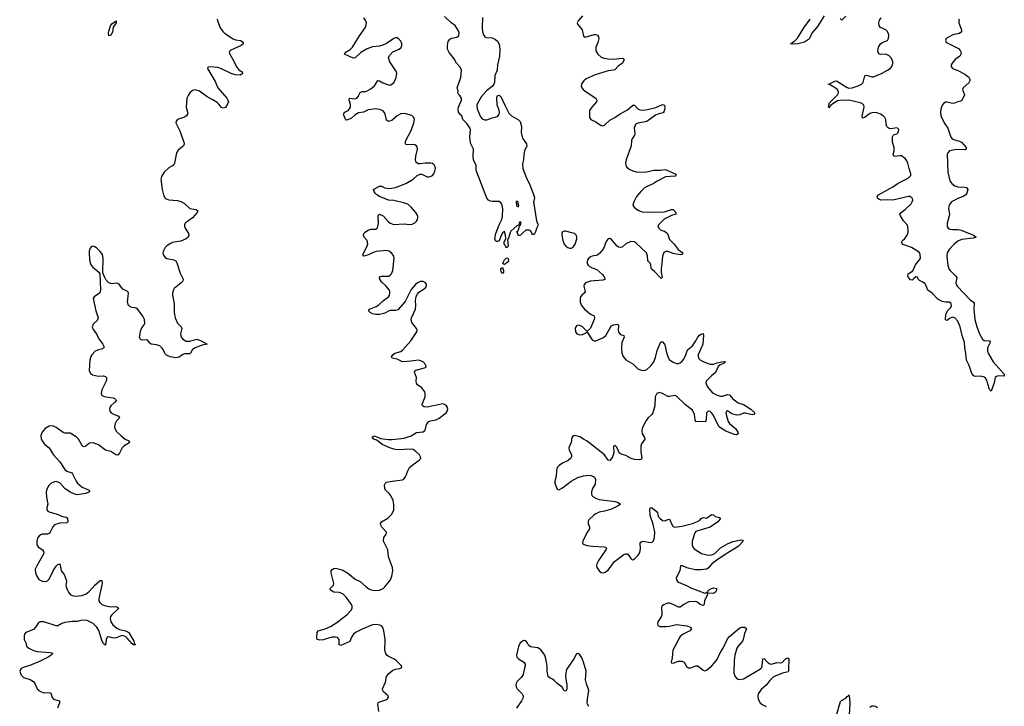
# Model space of a CAD drawing. Header units: inches. Extents: x 1843750 to 1959452, y 907112 to 1016326.
# Tile 92 of 137: x 1928755 to 1939958, y 917829 to 925644. Entities that reach past the tile are written whole.
import ezdxf

# ---------------------------------------------------------------- set-up
doc = ezdxf.new("R2010")
doc.units = ezdxf.units.IN
doc.header["$MEASUREMENT"] = 0
for name, color, linetype in [('B9921', 7, 'Continuous'), ('B9922', 7, 'Continuous'), ('B9931', 7, 'Continuous'), ('B9932', 7, 'Continuous')]:
    doc.layers.add(name, color=color, linetype=linetype)

msp = doc.modelspace()

# ---------------------------------------------------------------- linework, layer by layer
at = {"layer": 'B9921', "color": 6, "elevation": 600}
for points in [[(1929217, 920000), (1929230, 919995), (1929284, 919984), (1929298, 919970), (1929302, 919930), (1929290, 919916), (1929213, 919913), (1929150, 919893), (1929130, 919872), (1929103, 919810), (1929090, 919795), (1929070, 919787), (1929010, 919789), (1928984, 919776), (1928961, 919750), (1928948, 919710), (1928949, 919669), (1928964, 919644), (1929014, 919610), (1929027, 919590), (1929028, 919570), (1928949, 919430), (1928932, 919390), (1928935, 919350), (1928948, 919310), (1928973, 919273), (1929010, 919252), (1929050, 919250), (1929070, 919259), (1929090, 919278), (1929141, 919379), (1929170, 919423), (1929190, 919442), (1929210, 919450), (1929217, 919437), (1929228, 919370), (1929262, 919330), (1929284, 919270), (1929288, 919250), (1929280, 919210), (1929282, 919190), (1929298, 919150), (1929310, 919127), (1929330, 919103), (1929352, 919092), (1929390, 919084), (1929464, 919090), (1929511, 919109), (1929550, 919140), (1929610, 919208), (1929670, 919260), (1929690, 919262), (1929694, 919234), (1929691, 919210), (1929661, 919090), (1929655, 919050), (1929656, 919030), (1929665, 919010), (1929691, 918990), (1929733, 918973), (1929790, 918962), (1929850, 918964), (1929875, 918955), (1929878, 918950), (1929868, 918930), (1929804, 918870), (1929789, 918850), (1929784, 918830), (1929793, 918790), (1929815, 918755), (1929859, 918719), (1929890, 918704), (1929957, 918690), (1929995, 918670), (1930000, 918662)], [(1930000, 918580), (1929983, 918603), (1929961, 918621), (1929930, 918634), (1929910, 918633), (1929854, 918610), (1929830, 918605), (1929807, 918607), (1929770, 918620), (1929750, 918616), (1929738, 918590), (1929730, 918527), (1929710, 918541), (1929690, 918581), (1929654, 918694), (1929633, 918730), (1929592, 918772), (1929530, 918804), (1929510, 918810), (1929450, 918806), (1929410, 918796), (1929350, 918795), (1929270, 918783), (1929234, 918770), (1929190, 918746), (1929170, 918744), (1929030, 918790), (1928989, 918791), (1928965, 918775), (1928936, 918730), (1928910, 918703), (1928826, 918670), (1928811, 918650), (1928805, 918630), (1928805, 918590), (1928824, 918550), (1928833, 918513), (1928860, 918490), (1928910, 918466), (1928953, 918453), (1929102, 918442), (1929119, 918439), (1929133, 918430), (1929111, 918410), (1929079, 918390), (1928981, 918339), (1928870, 918292), (1928793, 918270), (1928770, 918258), (1928762, 918250), (1928755, 918230), (1928769, 918190), (1928798, 918158), (1928873, 918133), (1928911, 918111), (1928926, 918090), (1928952, 918030), (1928990, 917998), (1929030, 917983), (1929090, 917986), (1929110, 917980), (1929125, 917930), (1929135, 917915), (1929150, 917906), (1929208, 917890), (1929209, 917870), (1929184, 917810)]]:
    msp.add_lwpolyline(points, dxfattribs=at)
at = {"layer": 'B9922', "color": 6, "elevation": 500}
msp.add_lwpolyline([(1929770, 925462), (1929764, 925490), (1929767, 925513), (1929787, 925573), (1929804, 925596), (1929851, 925631), (1929853, 925610), (1929819, 925561), (1929810, 925504), (1929790, 925469)], close=True, dxfattribs=at)
at = {"layer": 'B9922', "color": 6, "elevation": 600}
for points in [[(1930000, 922386), (1929993, 922393), (1929983, 922430), (1929993, 922530), (1929988, 922548), (1929950, 922565), (1929930, 922579), (1929890, 922625), (1929870, 922641), (1929850, 922646), (1929810, 922639), (1929790, 922640), (1929769, 922649), (1929740, 922680), (1929718, 922718), (1929702, 922762), (1929703, 922930), (1929695, 922970), (1929670, 923005), (1929630, 923046), (1929610, 923060), (1929590, 923066), (1929570, 923061), (1929556, 923044), (1929546, 923010), (1929544, 922970), (1929554, 922890), (1929567, 922850), (1929582, 922830), (1929654, 922770), (1929667, 922750), (1929674, 922570), (1929671, 922550), (1929661, 922530), (1929601, 922490), (1929589, 922470), (1929622, 922330), (1929647, 922250), (1929638, 922222), (1929590, 922179), (1929578, 922150), (1929590, 922119), (1929630, 922070), (1929657, 922010), (1929700, 921950), (1929711, 921930), (1929711, 921910), (1929685, 921895), (1929650, 921886), (1929613, 921870), (1929574, 921830), (1929563, 921810), (1929551, 921770), (1929546, 921650), (1929559, 921619), (1929582, 921602), (1929650, 921588), (1929710, 921589), (1929730, 921582), (1929742, 921570), (1929744, 921550), (1929739, 921530), (1929688, 921430), (1929682, 921390), (1929687, 921370), (1929715, 921355), (1929819, 921339), (1929840, 921330), (1929844, 921324), (1929851, 921310), (1929838, 921290), (1929792, 921250), (1929780, 921230), (1929778, 921210), (1929782, 921190), (1929796, 921170), (1929830, 921151), (1929884, 921130), (1929890, 921111), (1929851, 921070), (1929841, 921050), (1929832, 921010), (1929837, 920990), (1929858, 920958), (1929904, 920910), (1929954, 920870), (1929996, 920850), (1930000, 920839)], [(1930000, 920828), (1929939, 920790), (1929919, 920770), (1929890, 920710), (1929870, 920686), (1929850, 920691), (1929790, 920729), (1929730, 920743), (1929650, 920807), (1929590, 920830), (1929550, 920824), (1929510, 920793), (1929490, 920784), (1929470, 920789), (1929422, 920870), (1929396, 920896), (1929330, 920938), (1929270, 920938), (1929250, 920945), (1929170, 921002), (1929130, 921020), (1929090, 921016), (1929046, 920990), (1929025, 920970), (1929012, 920950), (1928997, 920910), (1929000, 920870), (1929018, 920838), (1929042, 920810), (1929091, 920770), (1929137, 920697), (1929211, 920610), (1929270, 920525), (1929290, 920507), (1929346, 920486), (1929357, 920477), (1929399, 920390), (1929414, 920370), (1929465, 920325), (1929544, 920290), (1929548, 920270), (1929508, 920252), (1929430, 920240), (1929410, 920238), (1929370, 920246), (1929328, 920268), (1929270, 920308), (1929210, 920372), (1929170, 920387), (1929150, 920386), (1929111, 920370), (1929081, 920339), (1929063, 920297), (1929056, 920270), (1929058, 920210), (1929074, 920130), (1929063, 920090), (1929065, 920065), (1929074, 920050), (1929098, 920038), (1929170, 920019), (1929217, 920000)]]:
    msp.add_lwpolyline(points, dxfattribs=at)
at = {"layer": 'B9931', "color": 6, "elevation": 600}
for points in [[(1932840, 917770), (1932828, 917852), (1932833, 917870), (1932842, 917878), (1932933, 917907), (1932950, 917930), (1932946, 917950), (1932894, 917994), (1932885, 918010), (1932882, 918030), (1932917, 918103), (1932929, 918170), (1932956, 918204), (1933001, 918239), (1933030, 918252), (1933081, 918259), (1933102, 918270), (1933098, 918290), (1933039, 918350), (1933010, 918370), (1932950, 918395), (1932931, 918411), (1932919, 918430), (1932908, 918470), (1932915, 918590), (1932897, 918690), (1932885, 918725), (1932870, 918744), (1932854, 918754), (1932810, 918760), (1932770, 918755), (1932650, 918709), (1932575, 918670), (1932553, 918650), (1932530, 918616), (1932510, 918567), (1932410, 918523), (1932390, 918530), (1932389, 918590), (1932370, 918611), (1932350, 918616), (1932310, 918616), (1932241, 918599), (1932210, 918587), (1932170, 918582), (1932139, 918590), (1932134, 918610), (1932139, 918670), (1932151, 918689), (1932230, 918712), (1932290, 918737), (1932376, 918790), (1932430, 918837), (1932477, 918870), (1932530, 918927), (1932539, 918950), (1932538, 918970), (1932529, 918990), (1932470, 919071), (1932431, 919110), (1932390, 919123), (1932330, 919130), (1932293, 919150), (1932287, 919170), (1932327, 919210), (1932331, 919229), (1932297, 919350), (1932297, 919370), (1932312, 919388), (1932330, 919399), (1932350, 919400), (1932423, 919383), (1932490, 919345), (1932570, 919276), (1932630, 919249), (1932692, 919192), (1932727, 919167), (1932754, 919154), (1932787, 919147), (1932850, 919153), (1932890, 919171), (1932911, 919190), (1932958, 919250), (1932973, 919270), (1932991, 919310), (1933001, 919370), (1932996, 919410), (1932952, 919530), (1932943, 919610), (1932895, 919710), (1932899, 919750), (1932923, 919790), (1932927, 919810), (1932875, 919870), (1932863, 919890), (1932860, 919910), (1932873, 919930), (1932944, 919970), (1932974, 920000)], [(1935282, 920000), (1935240, 919960), (1935230, 919950), (1935225, 919935), (1935225, 919910), (1935238, 919870), (1935238, 919850), (1935210, 919810), (1935161, 919710), (1935160, 919690), (1935164, 919684), (1935179, 919670), (1935210, 919661), (1935271, 919651), (1935405, 919645), (1935421, 919641), (1935433, 919630), (1935425, 919610), (1935340, 919490), (1935322, 919450), (1935319, 919430), (1935322, 919410), (1935347, 919370), (1935370, 919353), (1935390, 919349), (1935410, 919353), (1935450, 919379), (1935523, 919477), (1935630, 919558), (1935650, 919566), (1935670, 919564), (1935687, 919547), (1935710, 919510), (1935721, 919501), (1935730, 919495), (1935750, 919507), (1935792, 919550), (1935810, 919579), (1935818, 919622), (1935814, 919686), (1935821, 919699), (1935833, 919707), (1935850, 919710), (1935930, 919694), (1935950, 919697), (1935967, 919713), (1935979, 919750), (1935980, 919810), (1935964, 919904), (1935930, 920000)], [(1936657, 920000), (1936670, 919988), (1936719, 919979), (1936730, 919971), (1936718, 919950), (1936698, 919930), (1936611, 919869), (1936470, 919828), (1936450, 919819), (1936436, 919804), (1936406, 919710), (1936405, 919665), (1936417, 919637), (1936430, 919623), (1936514, 919570), (1936590, 919550), (1936630, 919552), (1936664, 919570), (1936730, 919633), (1936810, 919679), (1936870, 919704), (1936966, 919726), (1936981, 919721), (1936987, 919710), (1936929, 919650), (1936782, 919558), (1936687, 919493), (1936632, 919450), (1936590, 919403), (1936570, 919392), (1936510, 919381), (1936442, 919382), (1936346, 919406), (1936290, 919433), (1936272, 919428), (1936265, 919370), (1936225, 919290), (1936227, 919267), (1936238, 919250), (1936250, 919241), (1936350, 919200), (1936390, 919176), (1936550, 919118), (1936575, 919125), (1936573, 919130), (1936584, 919136), (1936591, 919150), (1936626, 919170), (1936650, 919177), (1936682, 919170), (1936684, 919150), (1936671, 919130), (1936650, 919114), (1936583, 919117), (1936576, 919104), (1936576, 919090), (1936547, 919033), (1936544, 918990), (1936530, 918975), (1936498, 918990), (1936458, 919018), (1936430, 919023), (1936370, 919020), (1936312, 918988), (1936270, 918957), (1936250, 918956), (1936189, 918989), (1936150, 919003), (1936130, 919004), (1936089, 918990), (1936062, 918970), (1936058, 918950), (1936063, 918890), (1936060, 918870), (1936052, 918848), (1936017, 918790), (1936012, 918770), (1936015, 918750), (1936038, 918738), (1936110, 918737), (1936150, 918741), (1936230, 918762), (1936345, 918745), (1936389, 918730), (1936398, 918710), (1936379, 918690), (1936305, 918650), (1936270, 918622), (1936250, 918593), (1936224, 918536), (1936187, 918470), (1936178, 918382), (1936168, 918330), (1936170, 918323), (1936190, 918319), (1936250, 918345), (1936290, 918345), (1936314, 918330), (1936343, 918283), (1936366, 918266), (1936390, 918268), (1936450, 918291), (1936470, 918289), (1936530, 918239), (1936550, 918235), (1936570, 918241), (1936590, 918254), (1936630, 918290), (1936690, 918362), (1936722, 918430), (1936760, 918490), (1936810, 918596), (1936830, 918624), (1936907, 918690), (1936950, 918723), (1936970, 918732), (1937003, 918730), (1937020, 918720), (1937026, 918710), (1937003, 918657), (1936987, 918590), (1936978, 918570), (1936930, 918513), (1936916, 918490), (1936891, 918410), (1936884, 918350), (1936880, 918210), (1936891, 918171), (1936910, 918148), (1936930, 918138), (1936950, 918134), (1936990, 918143), (1937184, 918256), (1937198, 918270), (1937204, 918290), (1937210, 918371), (1937230, 918372), (1937238, 918358), (1937268, 918328), (1937290, 918313), (1937310, 918308), (1937370, 918327), (1937410, 918323), (1937430, 918329), (1937470, 918369), (1937490, 918381), (1937498, 918378), (1937507, 918367), (1937508, 918348), (1937502, 918270), (1937504, 918230), (1937498, 918222), (1937435, 918205), (1937350, 918173), (1937330, 918161), (1937290, 918124), (1937250, 918070), (1937190, 918021), (1937159, 917970), (1937154, 917950), (1937158, 917910), (1937180, 917870), (1937204, 917850), (1937249, 917829)], [(1936018, 920000), (1936020, 919990), (1936038, 919970), (1936070, 919946), (1936090, 919941), (1936113, 919947), (1936130, 919957), (1936150, 919960), (1936184, 919884), (1936190, 919877), (1936210, 919870), (1936290, 919879), (1936411, 919910), (1936468, 919932), (1936492, 919948), (1936510, 919967), (1936530, 919979), (1936570, 919971), (1936613, 920000)], [(1930000, 918662), (1930054, 918570), (1930061, 918541), (1930070, 918530), (1930070, 918526), (1930070, 918530), (1930050, 918529), (1930042, 918542), (1930030, 918546), (1930010, 918566), (1930000, 918580)], [(1935230, 917826), (1935214, 917854), (1935210, 917870), (1935214, 917910), (1935232, 918010), (1935205, 918085), (1935194, 918130), (1935202, 918230), (1935170, 918331), (1935150, 918382), (1935130, 918416), (1935110, 918431), (1935090, 918427), (1935059, 918370), (1934977, 918250), (1934969, 918211), (1934967, 918170), (1934980, 918070), (1934980, 918030), (1934970, 918000), (1934950, 918006), (1934926, 918046), (1934870, 918090), (1934841, 918121), (1934819, 918139), (1934790, 918150), (1934769, 918170), (1934755, 918230), (1934757, 918290), (1934743, 918370), (1934730, 918410), (1934690, 918467), (1934670, 918485), (1934650, 918494), (1934568, 918508), (1934546, 918526), (1934530, 918556), (1934514, 918574), (1934490, 918578), (1934450, 918550), (1934430, 918511), (1934408, 918410), (1934412, 918390), (1934429, 918370), (1934491, 918330), (1934506, 918310), (1934507, 918290), (1934495, 918250), (1934485, 918190), (1934462, 918158), (1934414, 918110), (1934404, 918090), (1934401, 918070), (1934405, 918050), (1934417, 918030), (1934473, 917970), (1934484, 917950), (1934485, 917930), (1934466, 917890), (1934407, 917810)], [(1938049, 917730), (1938096, 917884), (1938106, 917894), (1938157, 917923), (1938170, 917940), (1938186, 917950), (1938190, 917959), (1938196, 917930), (1938199, 917859), (1938192, 917732)], [(1938430, 917820), (1938450, 917833), (1938470, 917835), (1938494, 917830), (1938516, 917816)]]:
    msp.add_lwpolyline(points, dxfattribs=at)
at = {"layer": 'B9932', "color": 6}
for points, elevation in [([(1932974, 920000), (1932987, 920013), (1933002, 920038), (1933013, 920067), (1933012, 920128), (1933004, 920170), (1932981, 920221), (1932960, 920250), (1932918, 920290), (1932908, 920308), (1932906, 920350), (1932913, 920367), (1932930, 920379), (1932992, 920392), (1933110, 920408), (1933126, 920414), (1933150, 920449), (1933170, 920510), (1933191, 920549), (1933230, 920581), (1933302, 920630), (1933320, 920650), (1933316, 920670), (1933304, 920690), (1933261, 920730), (1933230, 920752), (1933210, 920755), (1933050, 920749), (1933010, 920756), (1932967, 920770), (1932880, 920810), (1932818, 920858), (1932786, 920870), (1932768, 920890), (1932770, 920895), (1932790, 920908), (1932859, 920879), (1932950, 920867), (1932993, 920867), (1933130, 920881), (1933210, 920909), (1933270, 920945), (1933347, 920953), (1933368, 920972), (1933385, 921035), (1933410, 921070), (1933430, 921080), (1933490, 921091), (1933527, 921110), (1933606, 921170), (1933620, 921190), (1933626, 921210), (1933622, 921230), (1933610, 921250), (1933590, 921265), (1933570, 921271), (1933390, 921233), (1933356, 921236), (1933337, 921250), (1933336, 921270), (1933369, 921350), (1933370, 921390), (1933363, 921410), (1933330, 921453), (1933281, 921490), (1933268, 921508), (1933266, 921530), (1933271, 921570), (1933248, 921632), (1933251, 921649), (1933263, 921657), (1933359, 921681), (1933378, 921690), (1933376, 921710), (1933365, 921730), (1933350, 921745), (1933320, 921760), (1933288, 921768), (1933210, 921757), (1933110, 921750), (1933050, 921779), (1932993, 921790), (1932987, 921807), (1933001, 921830), (1933024, 921850), (1933090, 921866), (1933115, 921885), (1933204, 921990), (1933272, 922090), (1933276, 922110), (1933269, 922130), (1933216, 922196), (1933210, 922230), (1933213, 922250), (1933258, 922350), (1933264, 922390), (1933257, 922450), (1933266, 922494), (1933280, 922520), (1933298, 922542), (1933368, 922590), (1933378, 922602), (1933383, 922610), (1933382, 922630), (1933371, 922650), (1933344, 922664), (1933310, 922664), (1933282, 922650), (1933258, 922630), (1933210, 922572), (1933142, 922438), (1933059, 922341), (1933030, 922334), (1932970, 922336), (1932950, 922328), (1932910, 922303), (1932849, 922289), (1932807, 922287), (1932770, 922297), (1932743, 922310), (1932722, 922330), (1932735, 922350), (1932810, 922380), (1932841, 922399), (1932893, 922447), (1932950, 922490), (1932963, 922510), (1932968, 922530), (1932966, 922550), (1932957, 922570), (1932924, 922610), (1932870, 922659), (1932852, 922690), (1932848, 922710), (1932858, 922722), (1932870, 922726), (1932950, 922726), (1932970, 922735), (1932985, 922750), (1933001, 922790), (1933017, 922930), (1933010, 922954), (1932984, 922990), (1932954, 923010), (1932930, 923016), (1932810, 923007), (1932768, 922992), (1932730, 922971), (1932690, 922956), (1932670, 922954), (1932660, 922970), (1932702, 923050), (1932716, 923090), (1932707, 923130), (1932676, 923170), (1932667, 923190), (1932670, 923210), (1932688, 923230), (1932719, 923250), (1932750, 923259), (1932810, 923260), (1932825, 923275), (1932836, 923324), (1932833, 923410), (1932837, 923423), (1932850, 923430), (1932890, 923411), (1932950, 923343), (1932970, 923328), (1933010, 923313), (1933130, 923319), (1933190, 923313), (1933222, 923318), (1933250, 923332), (1933269, 923350), (1933280, 923370), (1933285, 923390), (1933284, 923410), (1933263, 923450), (1933209, 923510), (1933170, 923543), (1933136, 923556), (1933010, 923585), (1932950, 923592), (1932850, 923630), (1932818, 923650), (1932800, 923670), (1932787, 923690), (1932780, 923710), (1932784, 923716), (1932850, 923750), (1932870, 923751), (1932910, 923732), (1932950, 923724), (1932990, 923725), (1933030, 923736), (1933150, 923780), (1933230, 923830), (1933276, 923870), (1933310, 923886), (1933330, 923886), (1933390, 923857), (1933410, 923855), (1933430, 923860), (1933450, 923872), (1933466, 923890), (1933480, 923920), (1933485, 923950), (1933481, 923970), (1933471, 923991), (1933450, 924008), (1933433, 924013), (1933367, 924013), (1933310, 924003), (1933290, 924005), (1933275, 924015), (1933264, 924030), (1933259, 924050), (1933263, 924090), (1933283, 924170), (1933277, 924197), (1933268, 924210), (1933250, 924219), (1933230, 924223), (1933170, 924219), (1933150, 924223), (1933145, 924230), (1933143, 924250), (1933148, 924270), (1933210, 924383), (1933240, 924470), (1933246, 924510), (1933240, 924530), (1933215, 924555), (1933150, 924573), (1933125, 924575), (1933090, 924571), (1933050, 924550), (1932990, 924498), (1932950, 924486), (1932930, 924502), (1932912, 924572), (1932890, 924605), (1932859, 924619), (1932810, 924628), (1932720, 924620), (1932667, 924593), (1932610, 924585), (1932570, 924563), (1932530, 924522), (1932490, 924503), (1932470, 924501), (1932465, 924505), (1932450, 924540), (1932441, 924570), (1932443, 924577), (1932454, 924590), (1932491, 924609), (1932508, 924630), (1932517, 924650), (1932518, 924678), (1932502, 924730), (1932509, 924751), (1932565, 924745), (1932590, 924752), (1932606, 924770), (1932630, 924815), (1932650, 924826), (1932690, 924826), (1932710, 924833), (1932750, 924858), (1932790, 924890), (1932830, 924952), (1932850, 924948), (1932886, 924926), (1932950, 924901), (1932970, 924900), (1932990, 924910), (1933010, 924930), (1933035, 924970), (1933047, 925030), (1933042, 925050), (1932965, 925165), (1932953, 925210), (1932962, 925238), (1933001, 925279), (1933071, 925309), (1933094, 925326), (1933103, 925350), (1933103, 925370), (1933090, 925398), (1933070, 925423), (1933050, 925436), (1933030, 925437), (1933010, 925430), (1932930, 925374), (1932887, 925353), (1932850, 925343), (1932770, 925334), (1932710, 925313), (1932638, 925270), (1932570, 925210), (1932550, 925208), (1932451, 925250), (1932460, 925270), (1932515, 925305), (1932540, 925330), (1932620, 925460), (1932684, 925550), (1932693, 925570), (1932699, 925610), (1932694, 925630), (1932670, 925664)], 600), ([(1934021, 925670), (1934017, 925550), (1934021, 925510), (1934032, 925472), (1934048, 925448), (1934061, 925441), (1934130, 925436), (1934170, 925419), (1934190, 925399), (1934210, 925364), (1934217, 925310), (1934215, 925230), (1934191, 925130), (1934188, 925070), (1934162, 925010), (1934157, 924930), (1934150, 924911), (1934130, 924885), (1934065, 924835), (1934009, 924771), (1933964, 924690), (1933958, 924670), (1933959, 924630), (1933998, 924538), (1934017, 924517), (1934045, 924505), (1934070, 924505), (1934130, 924529), (1934170, 924535), (1934195, 924545), (1934211, 924570), (1934214, 924590), (1934206, 924626), (1934189, 924670), (1934183, 924757), (1934190, 924783), (1934210, 924787), (1934231, 924770), (1934274, 924670), (1934320, 924580), (1934351, 924550), (1934430, 924506), (1934450, 924484), (1934465, 924430), (1934462, 924362), (1934476, 924296), (1934523, 924230), (1934527, 924210), (1934498, 924150), (1934491, 924109), (1934487, 924050), (1934477, 924003), (1934479, 923950), (1934520, 923840), (1934550, 923784), (1934610, 923634), (1934611, 923609), (1934603, 923570), (1934634, 923354), (1934650, 923318), (1934650, 923298), (1934634, 923266), (1934625, 923230), (1934610, 923199), (1934590, 923198), (1934582, 923210), (1934575, 923235), (1934550, 923248), (1934513, 923247), (1934480, 923220), (1934454, 923190), (1934430, 923186), (1934418, 923218), (1934408, 923230), (1934422, 923238), (1934435, 923265), (1934440, 923300), (1934450, 923302), (1934455, 923310), (1934459, 923330), (1934450, 923348), (1934438, 923330), (1934434, 923314), (1934438, 923302), (1934430, 923306), (1934410, 923299), (1934344, 923236), (1934337, 923223), (1934321, 923170), (1934305, 923135), (1934313, 923067), (1934310, 923058), (1934290, 923048), (1934279, 923079), (1934269, 923091), (1934269, 923111), (1934285, 923155), (1934282, 923190), (1934270, 923235), (1934250, 923218), (1934225, 923170), (1934210, 923128), (1934190, 923118), (1934180, 923120), (1934168, 923128), (1934162, 923150), (1934173, 923210), (1934210, 923310), (1934241, 923370), (1934249, 923409), (1934254, 923490), (1934245, 923530), (1934235, 923555), (1934210, 923575), (1934130, 923575), (1934110, 923580), (1934090, 923589), (1934070, 923613), (1933956, 923910), (1933950, 923930), (1933948, 923990), (1933930, 924022), (1933920, 924050), (1933916, 924090), (1933920, 924170), (1933889, 924230), (1933880, 924270), (1933877, 924310), (1933885, 924390), (1933880, 924410), (1933844, 924464), (1933797, 924510), (1933786, 924550), (1933770, 924562), (1933748, 924590), (1933744, 924624), (1933748, 924650), (1933781, 924730), (1933781, 924750), (1933762, 924782), (1933750, 924790), (1933742, 924810), (1933744, 924830), (1933734, 924870), (1933773, 924987), (1933781, 925070), (1933765, 925105), (1933725, 925150), (1933698, 925198), (1933642, 925270), (1933624, 925310), (1933621, 925350), (1933630, 925395), (1933650, 925424), (1933670, 925435), (1933730, 925444), (1933750, 925461), (1933755, 925490), (1933750, 925510), (1933710, 925580), (1933663, 925610), (1933590, 925682)], 500), ([(1935158, 925690), (1935110, 925630), (1935099, 925610), (1935104, 925590), (1935155, 925530), (1935170, 925455), (1935190, 925446), (1935290, 925476), (1935310, 925475), (1935330, 925468), (1935342, 925450), (1935343, 925430), (1935334, 925386), (1935310, 925330), (1935309, 925290), (1935332, 925250), (1935370, 925219), (1935405, 925205), (1935450, 925198), (1935514, 925194), (1935610, 925206), (1935623, 925203), (1935632, 925192), (1935612, 925150), (1935563, 925117), (1935525, 925075), (1935510, 925070), (1935450, 925062), (1935304, 925016), (1935202, 924970), (1935174, 924950), (1935157, 924930), (1935148, 924910), (1935144, 924890), (1935150, 924870), (1935165, 924850), (1935190, 924829), (1935312, 924752), (1935323, 924730), (1935318, 924710), (1935265, 924650), (1935240, 924610), (1935237, 924550), (1935240, 924530), (1935255, 924510), (1935310, 924482), (1935370, 924439), (1935390, 924436), (1935410, 924445), (1935470, 924500), (1935527, 924530), (1935586, 924574), (1935670, 924620), (1935730, 924671), (1935750, 924671), (1935790, 924628), (1935810, 924620), (1935850, 924616), (1935898, 924622), (1935994, 924646), (1936070, 924679), (1936090, 924670), (1936094, 924650), (1936090, 924619), (1936085, 924595), (1936076, 924584), (1936027, 924573), (1935990, 924558), (1935890, 924484), (1935793, 924467), (1935770, 924458), (1935762, 924450), (1935747, 924410), (1935754, 924350), (1935752, 924330), (1935725, 924290), (1935718, 924270), (1935711, 924210), (1935655, 924050), (1935648, 924010), (1935650, 923990), (1935659, 923970), (1935690, 923942), (1935730, 923923), (1935770, 923914), (1935870, 923910), (1935970, 923930), (1936050, 923930), (1936090, 923938), (1936110, 923934), (1936215, 923890), (1936226, 923870), (1936216, 923864), (1936105, 923855), (1936010, 923806), (1935964, 923776), (1935910, 923754), (1935866, 923730), (1935822, 923690), (1935775, 923630), (1935742, 923570), (1935734, 923550), (1935733, 923530), (1935748, 923510), (1935790, 923476), (1935839, 923459), (1935955, 923455), (1936090, 923458), (1936170, 923484), (1936190, 923483), (1936219, 923450), (1936219, 923430), (1936170, 923416), (1936088, 923372), (1936022, 923310), (1936017, 923290), (1936026, 923270), (1936050, 923250), (1936090, 923237), (1936127, 923210), (1936150, 923141), (1936202, 923090), (1936248, 923028), (1936301, 922990), (1936290, 922972), (1936270, 922969), (1936190, 922982), (1936130, 923006), (1936110, 923007), (1936084, 922996), (1936068, 922952), (1936063, 922870), (1936052, 922810), (1936054, 922770), (1936065, 922710), (1936058, 922702), (1936050, 922701), (1935979, 922779), (1935943, 922803), (1935934, 922870), (1935911, 922891), (1935904, 922904), (1935897, 922957), (1935886, 922990), (1935770, 923102), (1935750, 923114), (1935710, 923121), (1935650, 923095), (1935610, 923054), (1935590, 923051), (1935570, 923057), (1935550, 923071), (1935490, 923143), (1935470, 923153), (1935450, 923150), (1935431, 923129), (1935399, 923041), (1935355, 922985), (1935330, 922964), (1935270, 922954), (1935250, 922946), (1935230, 922929), (1935217, 922910), (1935211, 922890), (1935213, 922870), (1935224, 922850), (1935237, 922837), (1935270, 922819), (1935322, 922802), (1935390, 922742), (1935410, 922710), (1935412, 922688), (1935390, 922680), (1935251, 922669), (1935192, 922648), (1935177, 922630), (1935172, 922610), (1935190, 922550), (1935178, 922530), (1935150, 922509), (1935137, 922490), (1935131, 922470), (1935132, 922430), (1935147, 922390), (1935181, 922350), (1935250, 922294), (1935292, 922272), (1935295, 922250), (1935290, 922230), (1935250, 922135), (1935210, 922094), (1935157, 922150), (1935130, 922165), (1935110, 922169), (1935090, 922160), (1935082, 922150), (1935075, 922130), (1935080, 922090), (1935095, 922070), (1935130, 922057), (1935158, 922062), (1935210, 922086), (1935270, 922000), (1935290, 921988), (1935309, 921989), (1935390, 922025), (1935424, 922050), (1935469, 922131), (1935490, 922158), (1935511, 922171), (1935557, 922177), (1935567, 922167), (1935565, 922110), (1935570, 922087), (1935590, 922063), (1935628, 922050), (1935630, 922045), (1935632, 922030), (1935608, 921970), (1935602, 921910), (1935606, 921850), (1935623, 921810), (1935653, 921773), (1935730, 921727), (1935790, 921672), (1935819, 921659), (1935850, 921652), (1935870, 921655), (1935890, 921664), (1935939, 921710), (1935970, 921750), (1935990, 921798), (1936010, 921879), (1936050, 921977), (1936070, 921978), (1936090, 921953), (1936100, 921930), (1936110, 921870), (1936128, 921808), (1936150, 921771), (1936190, 921745), (1936230, 921730), (1936250, 921730), (1936270, 921737), (1936290, 921754), (1936310, 921781), (1936335, 921830), (1936352, 921888), (1936410, 921932), (1936442, 921978), (1936470, 922032), (1936490, 922054), (1936510, 922066), (1936531, 922071), (1936537, 922050), (1936528, 921950), (1936475, 921830), (1936473, 921810), (1936480, 921790), (1936503, 921770), (1936538, 921750), (1936610, 921722), (1936650, 921725), (1936690, 921740), (1936743, 921750), (1936773, 921753), (1936788, 921750), (1936775, 921745), (1936765, 921730), (1936724, 921716), (1936704, 921696), (1936673, 921627), (1936626, 921590), (1936565, 921530), (1936562, 921510), (1936579, 921470), (1936639, 921399), (1936690, 921370), (1936730, 921358), (1936750, 921358), (1936810, 921378), (1936830, 921376), (1936870, 921330), (1936930, 921285), (1936990, 921266), (1937010, 921254), (1937076, 921210), (1937118, 921170), (1937108, 921152), (1937090, 921147), (1937010, 921167), (1936990, 921164), (1936950, 921147), (1936910, 921142), (1936858, 921158), (1936810, 921192), (1936796, 921184), (1936791, 921170), (1936793, 921150), (1936817, 921070), (1936830, 921050), (1936898, 920990), (1936928, 920950), (1936930, 920930), (1936910, 920920), (1936890, 920924), (1936790, 920961), (1936739, 920990), (1936715, 921010), (1936640, 921150), (1936630, 921166), (1936610, 921183), (1936590, 921188), (1936569, 921171), (1936566, 921090), (1936563, 921077), (1936554, 921066), (1936510, 921072), (1936450, 921068), (1936440, 921090), (1936433, 921150), (1936410, 921201), (1936330, 921261), (1936230, 921359), (1936210, 921365), (1936150, 921355), (1936130, 921357), (1936070, 921391), (1936030, 921402), (1936006, 921390), (1935985, 921350), (1935983, 921250), (1935959, 921170), (1935948, 921150), (1935907, 921113), (1935881, 921079), (1935837, 920990), (1935833, 920970), (1935839, 920930), (1935865, 920890), (1935868, 920870), (1935830, 920817), (1935822, 920790), (1935822, 920730), (1935834, 920650), (1935830, 920641), (1935807, 920633), (1935750, 920637), (1935711, 920651), (1935650, 920684), (1935598, 920698), (1935576, 920716), (1935550, 920780), (1935530, 920797), (1935510, 920790), (1935516, 920716), (1935500, 920670), (1935490, 920649), (1935470, 920626), (1935450, 920630), (1935409, 920690), (1935210, 920849), (1935169, 920869), (1935130, 920896), (1935070, 920910), (1935051, 920909), (1935038, 920890), (1935029, 920831), (1935009, 920790), (1935005, 920770), (1935008, 920750), (1935032, 920690), (1935032, 920670), (1935025, 920655), (1934994, 920626), (1934930, 920596), (1934893, 920570), (1934876, 920550), (1934868, 920532), (1934863, 920510), (1934860, 920450), (1934844, 920390), (1934844, 920370), (1934861, 920321), (1934870, 920302), (1934890, 920295), (1934930, 920317), (1935028, 920392), (1935105, 920435), (1935170, 920454), (1935230, 920459), (1935255, 920455), (1935284, 920444), (1935296, 920436), (1935306, 920410), (1935301, 920359), (1935274, 920310), (1935262, 920270), (1935261, 920250), (1935266, 920230), (1935278, 920218), (1935310, 920197), (1935350, 920182), (1935530, 920160), (1935565, 920150), (1935590, 920130), (1935564, 920110), (1935490, 920075), (1935410, 920049), (1935350, 920038), (1935310, 920021), (1935292, 920010), (1935282, 920000)], 600), ([(1937910, 925688), (1937832, 925568), (1937767, 925490), (1937740, 925430), (1937730, 925418), (1937685, 925390), (1937610, 925370), (1937547, 925367), (1937527, 925370), (1937544, 925376), (1937553, 925390), (1937576, 925404), (1937606, 925434), (1937678, 925550), (1937751, 925649)], 600), ([(1939444, 925650), (1939441, 925639), (1939440, 925610), (1939470, 925530), (1939473, 925507), (1939450, 925487), (1939371, 925470), (1939330, 925450), (1939298, 925430), (1939288, 925410), (1939298, 925390), (1939310, 925380), (1939437, 925317), (1939455, 925295), (1939466, 925270), (1939465, 925250), (1939453, 925230), (1939401, 925190), (1939364, 925150), (1939354, 925130), (1939355, 925110), (1939361, 925101), (1939370, 925089), (1939430, 925066), (1939510, 925024), (1939554, 924990), (1939567, 924967), (1939567, 924950), (1939554, 924926), (1939490, 924870), (1939481, 924850), (1939504, 924790), (1939476, 924724), (1939464, 924716), (1939430, 924711), (1939390, 924695), (1939370, 924692), (1939310, 924706), (1939290, 924704), (1939270, 924693), (1939251, 924670), (1939236, 924624), (1939233, 924590), (1939238, 924550), (1939274, 924470), (1939314, 924410), (1939349, 924309), (1939365, 924290), (1939390, 924275), (1939450, 924261), (1939470, 924251), (1939526, 924190), (1939526, 924170), (1939510, 924162), (1939410, 924168), (1939336, 924150), (1939314, 924130), (1939308, 924112), (1939314, 923910), (1939337, 923810), (1939360, 923780), (1939395, 923755), (1939430, 923743), (1939510, 923738), (1939530, 923733), (1939544, 923710), (1939532, 923668), (1939519, 923650), (1939490, 923633), (1939431, 923610), (1939359, 923570), (1939330, 923537), (1939322, 923490), (1939333, 923430), (1939332, 923410), (1939310, 923330), (1939309, 923290), (1939321, 923270), (1939339, 923259), (1939370, 923255), (1939430, 923258), (1939467, 923250), (1939607, 923190), (1939637, 923170), (1939603, 923157), (1939470, 923141), (1939430, 923124), (1939388, 923090), (1939332, 923030), (1939310, 922990), (1939305, 922950), (1939314, 922850), (1939329, 922810), (1939342, 922790), (1939404, 922730), (1939417, 922710), (1939408, 922650), (1939411, 922630), (1939423, 922610), (1939570, 922454), (1939606, 922430), (1939616, 922416), (1939610, 922350), (1939623, 922230), (1939645, 922150), (1939675, 922070), (1939710, 922007), (1939730, 921994), (1939789, 921989), (1939798, 921978), (1939799, 921970), (1939766, 921910), (1939769, 921870), (1939780, 921840), (1939830, 921750), (1939955, 921610), (1939958, 921590), (1939954, 921586), (1939889, 921591), (1939870, 921585), (1939856, 921570), (1939843, 921510), (1939810, 921415), (1939790, 921436), (1939770, 921495), (1939764, 921530), (1939743, 921563), (1939730, 921575), (1939690, 921587), (1939625, 921585), (1939610, 921592), (1939590, 921618), (1939557, 921710), (1939527, 921770), (1939522, 921850), (1939510, 921910), (1939505, 921970), (1939477, 922050), (1939456, 922150), (1939430, 922212), (1939396, 922250), (1939370, 922258), (1939336, 922244), (1939310, 922221), (1939290, 922228), (1939292, 922290), (1939311, 922330), (1939351, 922370), (1939359, 922390), (1939353, 922413), (1939330, 922430), (1939290, 922429), (1939250, 922435), (1939202, 922462), (1939139, 922530), (1939090, 922565), (1939070, 922616), (1939057, 922637), (1939030, 922657), (1938995, 922675), (1938980, 922690), (1938970, 922712), (1938950, 922719), (1938927, 922693), (1938910, 922681), (1938890, 922682), (1938869, 922709), (1938861, 922730), (1938866, 922750), (1938916, 922784), (1938946, 922854), (1938995, 922910), (1939003, 922930), (1939002, 922970), (1938993, 922990), (1938970, 923010), (1938901, 923050), (1938806, 923086), (1938787, 923110), (1938800, 923130), (1938826, 923154), (1938854, 923190), (1938865, 923225), (1938866, 923250), (1938861, 923290), (1938852, 923310), (1938810, 923356), (1938777, 923410), (1938770, 923430), (1938783, 923450), (1938830, 923485), (1938898, 923550), (1938911, 923570), (1938917, 923590), (1938913, 923610), (1938890, 923630), (1938870, 923631), (1938690, 923589), (1938630, 923595), (1938552, 923592), (1938530, 923600), (1938518, 923610), (1938510, 923630), (1938525, 923650), (1938690, 923743), (1938750, 923783), (1938843, 923830), (1938874, 923850), (1938893, 923870), (1938896, 923890), (1938874, 923950), (1938862, 924010), (1938850, 924039), (1938830, 924066), (1938790, 924094), (1938770, 924096), (1938710, 924087), (1938697, 924097), (1938694, 924110), (1938705, 924150), (1938707, 924190), (1938686, 924250), (1938688, 924312), (1938693, 924327), (1938704, 924336), (1938734, 924346), (1938750, 924359), (1938756, 924370), (1938757, 924390), (1938750, 924404), (1938730, 924415), (1938670, 924403), (1938650, 924405), (1938635, 924415), (1938623, 924430), (1938615, 924450), (1938610, 924509), (1938599, 924530), (1938579, 924550), (1938550, 924569), (1938510, 924583), (1938470, 924587), (1938440, 924580), (1938402, 924558), (1938370, 924530), (1938344, 924524), (1938341, 924550), (1938362, 924650), (1938361, 924670), (1938342, 924690), (1938319, 924699), (1938190, 924728), (1938090, 924726), (1938060, 924720), (1938022, 924698), (1937978, 924662), (1937970, 924644), (1937962, 924642), (1937958, 924650), (1937960, 924670), (1937970, 924697), (1938062, 924790), (1938073, 924810), (1938072, 924828), (1938055, 924855), (1937970, 924907), (1937949, 924910), (1937970, 924914), (1938030, 924945), (1938050, 924947), (1938170, 924871), (1938190, 924865), (1938226, 924870), (1938295, 924890), (1938334, 924910), (1938352, 924930), (1938370, 925004), (1938377, 925010), (1938390, 925014), (1938450, 924993), (1938470, 924993), (1938570, 925036), (1938631, 925069), (1938661, 925090), (1938678, 925110), (1938690, 925147), (1938689, 925170), (1938670, 925210), (1938650, 925231), (1938611, 925250), (1938550, 925249), (1938534, 925254), (1938523, 925270), (1938521, 925290), (1938528, 925330), (1938550, 925368), (1938570, 925383), (1938630, 925406), (1938642, 925430), (1938643, 925470), (1938630, 925508), (1938609, 925529), (1938550, 925555), (1938535, 925575), (1938530, 925610), (1938540, 925640), (1938556, 925664)], 600), ([(1938155, 925685), (1938110, 925637), (1938090, 925657)], 600), ([(1931001, 925650), (1931004, 925630), (1931037, 925550), (1931065, 925510), (1931086, 925490), (1931185, 925425), (1931210, 925416), (1931267, 925407), (1931296, 925390), (1931298, 925370), (1931290, 925363), (1931273, 925350), (1931150, 925294), (1931144, 925290), (1931139, 925270), (1931144, 925250), (1931177, 925197), (1931224, 925104), (1931250, 925074), (1931287, 925050), (1931291, 925030), (1931266, 925014), (1931210, 925017), (1931170, 925027), (1931050, 925085), (1931010, 925099), (1930931, 925109), (1930897, 925103), (1930890, 925090), (1930980, 924940), (1931011, 924870), (1931111, 924751), (1931124, 924730), (1931129, 924710), (1931122, 924690), (1931095, 924645), (1931070, 924636), (1931050, 924645), (1931021, 924681), (1931000, 924700), (1930952, 924732), (1930887, 924767), (1930799, 924830), (1930750, 924846), (1930722, 924838), (1930690, 924812), (1930670, 924783), (1930658, 924750), (1930650, 924650), (1930663, 924590), (1930663, 924570), (1930651, 924550), (1930630, 924536), (1930552, 924508), (1930534, 924490), (1930530, 924470), (1930578, 924378), (1930622, 924250), (1930625, 924230), (1930617, 924210), (1930559, 924161), (1930538, 924130), (1930515, 924010), (1930507, 923993), (1930490, 923978), (1930457, 923963), (1930397, 923910), (1930370, 923861), (1930361, 923830), (1930376, 923710), (1930390, 923650), (1930410, 923610), (1930450, 923593), (1930550, 923586), (1930590, 923574), (1930630, 923551), (1930690, 923496), (1930763, 923483), (1930782, 923470), (1930774, 923450), (1930720, 923390), (1930639, 923330), (1930630, 923310), (1930631, 923290), (1930639, 923270), (1930677, 923210), (1930679, 923190), (1930671, 923169), (1930650, 923150), (1930590, 923122), (1930493, 923110), (1930470, 923097), (1930430, 923070), (1930409, 923051), (1930390, 923015), (1930385, 922990), (1930390, 922964), (1930410, 922938), (1930430, 922928), (1930510, 922910), (1930534, 922894), (1930547, 922867), (1930579, 922759), (1930615, 922690), (1930610, 922670), (1930592, 922650), (1930514, 922586), (1930503, 922570), (1930492, 922530), (1930493, 922507), (1930514, 922410), (1930514, 922310), (1930525, 922250), (1930549, 922189), (1930593, 922150), (1930600, 922130), (1930586, 922070), (1930593, 922030), (1930610, 922008), (1930650, 921985), (1930690, 921984), (1930770, 922007), (1930821, 921990), (1930887, 921950), (1930830, 921939), (1930750, 921910), (1930720, 921890), (1930700, 921850), (1930690, 921840), (1930630, 921843), (1930610, 921835), (1930570, 921803), (1930530, 921796), (1930466, 921806), (1930425, 921825), (1930406, 921846), (1930390, 921885), (1930373, 921910), (1930349, 921931), (1930310, 921945), (1930250, 921952), (1930230, 921968), (1930213, 921993), (1930200, 922000), (1930150, 921998), (1930130, 922004), (1930119, 922030), (1930134, 922110), (1930144, 922136), (1930170, 922170), (1930179, 922190), (1930175, 922230), (1930157, 922270), (1930090, 922357), (1930070, 922366), (1930030, 922368), (1930010, 922376), (1930000, 922386)], 600), ([(1930000, 920839), (1930004, 920830), (1930000, 920828)], 600), ([(1935930, 920000), (1935927, 920010), (1935925, 920070), (1935930, 920090), (1935950, 920087), (1935997, 920050), (1936011, 920031), (1936018, 920000)], 600), ([(1936613, 920000), (1936630, 920011), (1936650, 920007), (1936657, 920000)], 600)]:
    msp.add_lwpolyline(points, dxfattribs=dict(at, elevation=elevation))
for points, elevation in [([(1934410, 923578), (1934405, 923570), (1934407, 923530), (1934410, 923522), (1934430, 923514), (1934435, 923530), (1934426, 923550), (1934426, 923570)], 500), ([(1934950, 923237), (1934930, 923230), (1934925, 923210), (1934927, 923170), (1934935, 923130), (1934950, 923091), (1934970, 923066), (1934990, 923050), (1935010, 923043), (1935030, 923044), (1935050, 923053), (1935077, 923090), (1935096, 923150), (1935096, 923170), (1935089, 923189), (1935069, 923209), (1935039, 923219), (1934964, 923236)], 600), ([(1934270, 922857), (1934260, 922860), (1934254, 922870), (1934258, 922890), (1934270, 922910), (1934290, 922931), (1934310, 922935), (1934317, 922910), (1934311, 922890)], 500), ([(1934250, 922757), (1934237, 922770), (1934230, 922790), (1934230, 922812), (1934250, 922822), (1934260, 922790), (1934258, 922770)], 500)]:
    msp.add_lwpolyline(points, close=True, dxfattribs=dict(at, elevation=elevation))

doc.saveas('drawing.dxf')
